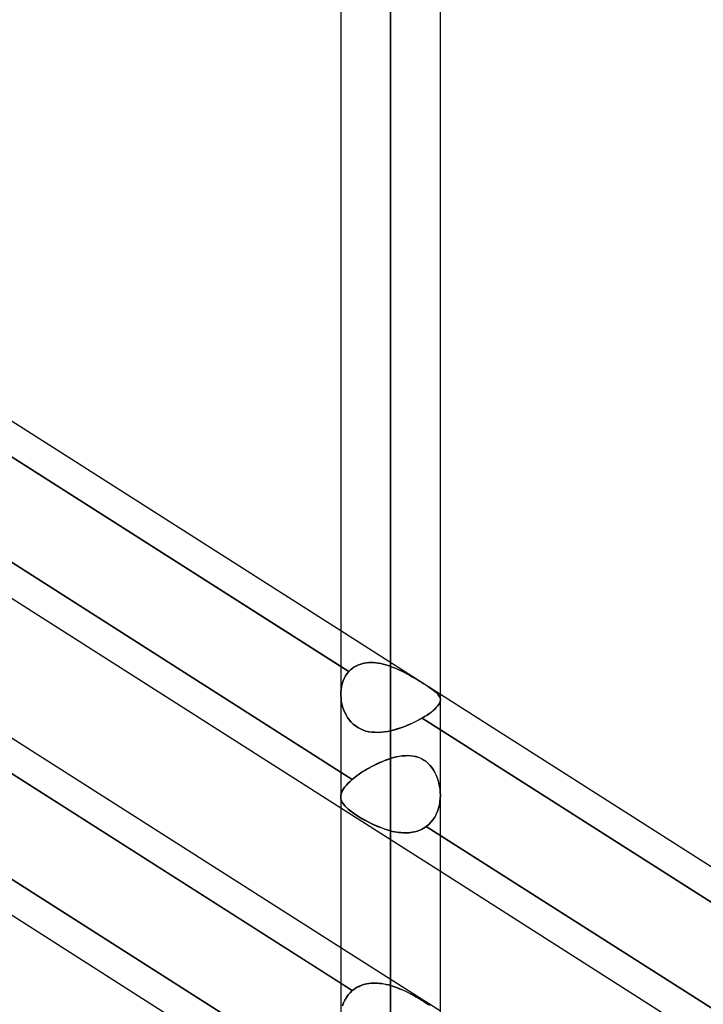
# Model space of a CAD drawing. Header units: millimetres. Extents: x -82 to 97, y -215 to 215.
# Tile 32 of 81: x 19 to 30, y -50 to -34. Entities that reach past the tile are written whole.
import ezdxf

# ---------------------------------------------------------------- set-up
doc = ezdxf.new("R2010")
doc.units = ezdxf.units.MM
doc.layers.add('MAIN-1', color=7, linetype='Continuous')
doc.layers.add('MAIN-2', color=7, linetype='Continuous')

msp = doc.modelspace()

# ---------------------------------------------------------------- linework, layer by layer
at = {"layer": 'MAIN-1'}
for p, q in [((24.419, 0), (24.419, -119.877)), ((26.004, -119.951), (26.004, 0)), ((25.211, -120.621), (25.211, 0)), ((17.365, -39.49), (24.419, -43.981)), ((17.204, -39.956), (24.419, -44.55)), ((17.204, -42.205), (24.419, -46.8)), ((17.365, -44.533), (24.419, -49.025)), ((17.204, -44.999), (24.419, -49.593)), ((26.004, -44.991), (33.219, -49.585)), ((26.004, -45.559), (33.219, -50.154)), ((17.204, -47.249), (24.419, -51.843)), ((26.004, -47.809), (33.219, -52.404))]:
    msp.add_line(p, q, dxfattribs=at)
at = {"layer": 'MAIN-2'}
for p, q in [((25.211, 0), (25.211, -119.448)), ((25.211, 0), (25.211, -120.621)), ((25.211, 0), (25.211, -44.549)), ((25.211, 0), (25.211, -45.574)), ((25.211, -119.448), (25.211, 0)), ((25.211, -45.574), (25.211, 0)), ((25.211, -44.549), (25.211, 0)), ((24.547, -44.632), (16.899, -39.762)), ((16.977, -41.492), (24.602, -46.348)), ((24.602, -46.348), (16.977, -41.492)), ((24.419, -43.981), (26.004, -44.991)), ((24.754, -44.508), (24.789, -44.499)), ((24.791, -44.499), (24.755, -44.507)), ((24.789, -44.499), (24.825, -44.494)), ((24.827, -44.493), (24.791, -44.499)), ((24.825, -44.494), (24.862, -44.49)), ((24.864, -44.49), (24.827, -44.493)), ((24.862, -44.49), (24.899, -44.489)), ((24.902, -44.489), (24.864, -44.49)), ((24.899, -44.489), (24.937, -44.49)), ((24.94, -44.49), (24.902, -44.489)), ((24.937, -44.49), (24.976, -44.493)), ((24.979, -44.493), (24.94, -44.49)), ((24.976, -44.493), (25.015, -44.498)), ((25.017, -44.498), (24.979, -44.493)), ((25.015, -44.498), (25.054, -44.505)), ((25.056, -44.505), (25.017, -44.498)), ((24.419, -44.55), (24.547, -44.632)), ((24.547, -44.632), (24.519, -44.665)), ((24.519, -44.665), (24.547, -44.632)), ((24.572, -44.607), (24.547, -44.632)), ((24.547, -44.632), (24.571, -44.607)), ((24.571, -44.607), (24.598, -44.585)), ((24.598, -44.584), (24.572, -44.607)), ((24.626, -44.564), (24.598, -44.584)), ((24.598, -44.585), (24.626, -44.564)), ((24.656, -44.546), (24.626, -44.564)), ((24.626, -44.564), (24.656, -44.547)), ((24.688, -44.531), (24.656, -44.546)), ((24.656, -44.547), (24.687, -44.531)), ((24.687, -44.531), (24.72, -44.518)), ((24.721, -44.518), (24.688, -44.531)), ((24.72, -44.518), (24.754, -44.508)), ((24.755, -44.507), (24.721, -44.518)), ((25.054, -44.505), (25.093, -44.514)), ((25.095, -44.514), (25.056, -44.505)), ((25.093, -44.514), (25.133, -44.524)), ((25.134, -44.524), (25.095, -44.514)), ((25.133, -44.524), (25.172, -44.536)), ((25.173, -44.536), (25.134, -44.524)), ((25.172, -44.536), (25.211, -44.549)), ((25.211, -44.549), (25.173, -44.536)), ((25.211, -44.549), (25.256, -44.566)), ((25.254, -44.565), (25.211, -44.549)), ((25.297, -44.583), (25.254, -44.565)), ((25.256, -44.566), (25.3, -44.584)), ((25.34, -44.602), (25.297, -44.583)), ((25.3, -44.584), (25.344, -44.604)), ((25.382, -44.622), (25.34, -44.602)), ((25.344, -44.604), (25.388, -44.624)), ((25.424, -44.643), (25.382, -44.622)), ((25.388, -44.624), (25.43, -44.646)), ((25.466, -44.665), (25.424, -44.643)), ((25.43, -44.646), (25.472, -44.668)), ((24.456, -44.782), (24.441, -44.825)), ((24.441, -44.825), (24.456, -44.782)), ((24.473, -44.741), (24.456, -44.782)), ((24.456, -44.782), (24.473, -44.741)), ((24.494, -44.702), (24.473, -44.741)), ((24.473, -44.741), (24.494, -44.702)), ((24.519, -44.665), (24.494, -44.702)), ((24.494, -44.702), (24.519, -44.665)), ((25.508, -44.687), (25.466, -44.665)), ((25.472, -44.668), (25.514, -44.691)), ((25.548, -44.71), (25.508, -44.687)), ((25.514, -44.691), (25.554, -44.714)), ((25.588, -44.734), (25.548, -44.71)), ((25.554, -44.714), (25.594, -44.737)), ((25.628, -44.757), (25.588, -44.734)), ((25.594, -44.737), (25.632, -44.76)), ((25.666, -44.781), (25.628, -44.757)), ((25.632, -44.76), (25.67, -44.783)), ((25.703, -44.804), (25.666, -44.781)), ((25.67, -44.783), (25.706, -44.806)), ((25.739, -44.826), (25.703, -44.804)), ((25.706, -44.806), (25.742, -44.828)), ((24.602, -49.71), (16.977, -44.854)), ((24.423, -44.916), (24.419, -44.963)), ((24.419, -44.963), (24.423, -44.916)), ((24.419, -44.963), (24.419, -45.01)), ((24.419, -45.01), (24.419, -44.963)), ((24.431, -44.87), (24.423, -44.916)), ((24.423, -44.916), (24.431, -44.87)), ((24.441, -44.825), (24.431, -44.87)), ((24.431, -44.87), (24.441, -44.825)), ((25.773, -44.848), (25.739, -44.826)), ((25.742, -44.828), (25.775, -44.85)), ((25.804, -44.868), (25.773, -44.848)), ((25.775, -44.85), (25.807, -44.87)), ((25.834, -44.888), (25.804, -44.868)), ((25.807, -44.87), (25.836, -44.89)), ((25.861, -44.907), (25.834, -44.888)), ((25.836, -44.89), (25.863, -44.908)), ((25.886, -44.925), (25.861, -44.907)), ((25.863, -44.908), (25.888, -44.926)), ((25.909, -44.943), (25.886, -44.925)), ((25.888, -44.926), (25.91, -44.944)), ((25.929, -44.959), (25.909, -44.943)), ((25.91, -44.944), (25.93, -44.96)), ((25.947, -44.975), (25.929, -44.959)), ((25.93, -44.96), (25.948, -44.976)), ((24.419, -45.01), (24.422, -45.056)), ((24.422, -45.056), (24.419, -45.01)), ((24.422, -45.056), (24.427, -45.102)), ((24.427, -45.102), (24.422, -45.056)), ((24.427, -45.102), (24.436, -45.148)), ((24.436, -45.148), (24.427, -45.102)), ((25.962, -44.991), (25.947, -44.975)), ((25.948, -44.976), (25.963, -44.991)), ((25.975, -45.006), (25.962, -44.991)), ((25.963, -44.991), (25.975, -45.007)), ((25.986, -45.022), (25.975, -45.006)), ((25.975, -45.007), (25.986, -45.022)), ((25.986, -45.022), (25.994, -45.037)), ((25.994, -45.037), (25.986, -45.022)), ((25.996, -45.122), (25.987, -45.142)), ((25.987, -45.142), (25.996, -45.122)), ((25.994, -45.037), (26, -45.053)), ((26, -45.052), (25.994, -45.037)), ((26.001, -45.103), (25.996, -45.122)), ((25.996, -45.122), (26.001, -45.103)), ((26.003, -45.068), (26, -45.052)), ((26, -45.053), (26.003, -45.068)), ((26.001, -45.103), (26.004, -45.084)), ((26.004, -45.085), (26.001, -45.103)), ((26.003, -45.068), (26.004, -45.085)), ((26.004, -45.084), (26.003, -45.068)), ((24.436, -45.148), (24.448, -45.193)), ((24.448, -45.193), (24.436, -45.148)), ((24.448, -45.193), (24.463, -45.238)), ((24.463, -45.238), (24.448, -45.193)), ((24.463, -45.238), (24.481, -45.281)), ((24.481, -45.281), (24.463, -45.238)), ((24.481, -45.281), (24.502, -45.323)), ((24.503, -45.323), (24.481, -45.281)), ((25.86, -45.276), (25.827, -45.3)), ((25.828, -45.3), (25.86, -45.275)), ((25.89, -45.252), (25.86, -45.276)), ((25.86, -45.275), (25.89, -45.252)), ((25.916, -45.228), (25.89, -45.252)), ((25.89, -45.252), (25.916, -45.228)), ((25.939, -45.206), (25.916, -45.228)), ((25.916, -45.228), (25.939, -45.206)), ((25.958, -45.184), (25.939, -45.206)), ((25.939, -45.206), (25.958, -45.184)), ((25.958, -45.184), (25.974, -45.162)), ((25.974, -45.163), (25.958, -45.184)), ((25.987, -45.142), (25.974, -45.163)), ((25.974, -45.162), (25.987, -45.142)), ((24.502, -45.323), (24.527, -45.363)), ((24.527, -45.363), (24.503, -45.323)), ((24.527, -45.363), (24.554, -45.401)), ((24.554, -45.401), (24.527, -45.363)), ((24.554, -45.401), (24.584, -45.436)), ((24.584, -45.436), (24.554, -45.401)), ((24.584, -45.436), (24.617, -45.468)), ((24.617, -45.469), (24.584, -45.436)), ((25.543, -45.46), (25.587, -45.439)), ((25.59, -45.438), (25.558, -45.453)), ((25.587, -45.439), (25.63, -45.418)), ((25.622, -45.422), (25.59, -45.438)), ((25.653, -45.406), (25.622, -45.422)), ((25.63, -45.418), (25.672, -45.396)), ((25.683, -45.39), (25.653, -45.406)), ((25.672, -45.396), (25.712, -45.373)), ((25.712, -45.373), (25.683, -45.39)), ((25.753, -45.349), (25.712, -45.373)), ((25.712, -45.373), (25.753, -45.349)), ((33.354, -50.24), (25.712, -45.373)), ((25.712, -45.373), (26.004, -45.559)), ((25.792, -45.324), (25.753, -45.349)), ((25.753, -45.349), (25.792, -45.324)), ((25.827, -45.3), (25.792, -45.324)), ((25.792, -45.324), (25.828, -45.3)), ((24.617, -45.468), (24.652, -45.498)), ((24.653, -45.498), (24.617, -45.469)), ((24.652, -45.498), (24.691, -45.523)), ((24.691, -45.524), (24.653, -45.498)), ((24.691, -45.523), (24.732, -45.546)), ((24.732, -45.546), (24.691, -45.524)), ((24.732, -45.546), (24.774, -45.564)), ((24.775, -45.564), (24.732, -45.546)), ((24.774, -45.564), (24.819, -45.578)), ((24.819, -45.578), (24.775, -45.564)), ((24.819, -45.578), (24.865, -45.589)), ((24.865, -45.589), (24.819, -45.578)), ((24.865, -45.589), (24.912, -45.596)), ((24.912, -45.596), (24.865, -45.589)), ((24.912, -45.596), (24.96, -45.599)), ((24.961, -45.599), (24.912, -45.596)), ((24.96, -45.599), (25.01, -45.6)), ((25.01, -45.6), (24.961, -45.599)), ((25.01, -45.6), (25.06, -45.597)), ((25.06, -45.597), (25.01, -45.6)), ((25.06, -45.597), (25.11, -45.592)), ((25.11, -45.592), (25.06, -45.597)), ((25.11, -45.592), (25.161, -45.584)), ((25.161, -45.584), (25.11, -45.592)), ((25.161, -45.584), (25.211, -45.574)), ((25.211, -45.574), (25.161, -45.584)), ((25.211, -45.574), (25.26, -45.562)), ((25.247, -45.565), (25.211, -45.574)), ((25.282, -45.556), (25.247, -45.565)), ((25.26, -45.562), (25.308, -45.548)), ((25.318, -45.545), (25.282, -45.556)), ((25.308, -45.548), (25.356, -45.533)), ((25.353, -45.534), (25.318, -45.545)), ((25.388, -45.522), (25.353, -45.534)), ((25.356, -45.533), (25.404, -45.517)), ((25.423, -45.51), (25.388, -45.522)), ((25.404, -45.517), (25.451, -45.499)), ((25.457, -45.496), (25.423, -45.51)), ((25.451, -45.499), (25.497, -45.48)), ((25.491, -45.482), (25.457, -45.496)), ((25.525, -45.468), (25.491, -45.482)), ((25.497, -45.48), (25.543, -45.46)), ((25.558, -45.453), (25.525, -45.468)), ((25.036, -46.082), (25.071, -46.067)), ((25.073, -46.066), (25.038, -46.081)), ((25.071, -46.067), (25.106, -46.053)), ((25.108, -46.052), (25.073, -46.066)), ((25.106, -46.053), (25.141, -46.04)), ((25.142, -46.039), (25.108, -46.052)), ((25.141, -46.04), (25.176, -46.027)), ((25.177, -46.027), (25.142, -46.039)), ((25.176, -46.027), (25.211, -46.016)), ((25.211, -46.016), (25.177, -46.027)), ((25.211, -46.016), (25.259, -46.002)), ((25.258, -46.002), (25.211, -46.016)), ((25.211, -49.629), (25.211, -46.016)), ((25.211, -46.016), (25.211, -49.629)), ((25.304, -45.991), (25.258, -46.002)), ((25.259, -46.002), (25.307, -45.99)), ((25.35, -45.982), (25.304, -45.991)), ((25.307, -45.99), (25.355, -45.981)), ((25.395, -45.975), (25.35, -45.982)), ((25.355, -45.981), (25.402, -45.975)), ((25.441, -45.971), (25.395, -45.975)), ((25.402, -45.975), (25.448, -45.971)), ((25.485, -45.97), (25.441, -45.971)), ((25.448, -45.971), (25.493, -45.97)), ((25.53, -45.972), (25.485, -45.97)), ((25.493, -45.97), (25.538, -45.972)), ((25.573, -45.977), (25.53, -45.972)), ((25.538, -45.972), (25.581, -45.978)), ((25.616, -45.986), (25.573, -45.977)), ((25.581, -45.978), (25.623, -45.988)), ((25.657, -45.998), (25.616, -45.986)), ((25.623, -45.988), (25.664, -46.001)), ((25.696, -46.015), (25.657, -45.998)), ((25.664, -46.001), (25.703, -46.018)), ((25.735, -46.036), (25.696, -46.015)), ((25.703, -46.018), (25.741, -46.04)), ((25.771, -46.06), (25.735, -46.036)), ((25.741, -46.04), (25.777, -46.065)), ((25.804, -46.089), (25.771, -46.06)), ((25.777, -46.065), (25.81, -46.094)), ((24.739, -46.245), (24.769, -46.225)), ((24.77, -46.225), (24.74, -46.245)), ((24.769, -46.225), (24.801, -46.206)), ((24.802, -46.205), (24.77, -46.225)), ((24.801, -46.206), (24.833, -46.187)), ((24.834, -46.186), (24.802, -46.205)), ((24.833, -46.187), (24.865, -46.168)), ((24.867, -46.167), (24.834, -46.186)), ((24.865, -46.168), (24.899, -46.15)), ((24.9, -46.148), (24.867, -46.167)), ((24.899, -46.15), (24.932, -46.132)), ((24.934, -46.131), (24.9, -46.148)), ((24.932, -46.132), (24.966, -46.115)), ((24.969, -46.113), (24.934, -46.131)), ((24.966, -46.115), (25.001, -46.098)), ((25.003, -46.097), (24.969, -46.113)), ((25.001, -46.098), (25.036, -46.082)), ((25.038, -46.081), (25.003, -46.097)), ((25.835, -46.12), (25.804, -46.089)), ((25.81, -46.094), (25.84, -46.126)), ((25.864, -46.154), (25.835, -46.12)), ((25.84, -46.126), (25.868, -46.16)), ((25.89, -46.192), (25.864, -46.154)), ((25.868, -46.16), (25.894, -46.198)), ((25.913, -46.231), (25.89, -46.192)), ((25.894, -46.198), (25.917, -46.238)), ((24.536, -46.409), (24.567, -46.379)), ((24.567, -46.379), (24.536, -46.409)), ((24.567, -46.379), (24.602, -46.348)), ((24.602, -46.348), (24.567, -46.379)), ((24.627, -46.327), (24.602, -46.348)), ((24.602, -46.348), (24.627, -46.327)), ((24.653, -46.307), (24.627, -46.327)), ((24.627, -46.327), (24.653, -46.307)), ((24.681, -46.286), (24.653, -46.307)), ((24.653, -46.307), (24.681, -46.286)), ((24.71, -46.265), (24.681, -46.286)), ((24.681, -46.286), (24.709, -46.266)), ((24.709, -46.266), (24.739, -46.245)), ((24.74, -46.245), (24.71, -46.265)), ((25.934, -46.273), (25.913, -46.231)), ((25.917, -46.238), (25.937, -46.279)), ((25.952, -46.317), (25.934, -46.273)), ((25.937, -46.279), (25.954, -46.322)), ((25.968, -46.362), (25.952, -46.317)), ((25.954, -46.322), (25.969, -46.366)), ((25.98, -46.408), (25.968, -46.362)), ((25.969, -46.366), (25.981, -46.41)), ((16.899, -46.486), (24.547, -51.356)), ((24.547, -51.356), (16.899, -46.486)), ((24.434, -46.553), (24.447, -46.526)), ((24.447, -46.526), (24.434, -46.553)), ((24.447, -46.526), (24.464, -46.497)), ((24.463, -46.498), (24.447, -46.526)), ((24.484, -46.469), (24.463, -46.498)), ((24.464, -46.497), (24.484, -46.469)), ((24.484, -46.469), (24.508, -46.439)), ((24.508, -46.44), (24.484, -46.469)), ((24.508, -46.439), (24.536, -46.409)), ((24.536, -46.409), (24.508, -46.44)), ((25.99, -46.455), (25.98, -46.408)), ((25.981, -46.41), (25.991, -46.456)), ((25.998, -46.502), (25.99, -46.455)), ((25.991, -46.456), (25.998, -46.502)), ((25.998, -46.502), (26.002, -46.55)), ((26.002, -46.55), (25.998, -46.502)), ((24.419, -46.631), (24.42, -46.606)), ((24.42, -46.606), (24.419, -46.631)), ((24.421, -46.655), (24.419, -46.631)), ((24.419, -46.631), (24.421, -46.655)), ((24.42, -46.606), (24.425, -46.58)), ((24.425, -46.58), (24.42, -46.606)), ((24.427, -46.679), (24.421, -46.655)), ((24.421, -46.655), (24.427, -46.679)), ((24.425, -46.58), (24.434, -46.553)), ((24.434, -46.553), (24.425, -46.58)), ((24.436, -46.702), (24.427, -46.679)), ((24.427, -46.679), (24.437, -46.703)), ((26.002, -46.651), (25.997, -46.704)), ((25.997, -46.705), (26.002, -46.652)), ((26.002, -46.55), (26.004, -46.597)), ((26.004, -46.598), (26.002, -46.55)), ((26.004, -46.597), (26.002, -46.651)), ((26.002, -46.652), (26.004, -46.598)), ((24.419, -46.8), (26.004, -47.809)), ((24.449, -46.726), (24.436, -46.702)), ((24.437, -46.703), (24.45, -46.726)), ((24.466, -46.749), (24.449, -46.726)), ((24.45, -46.726), (24.466, -46.75)), ((24.486, -46.772), (24.466, -46.749)), ((24.466, -46.75), (24.486, -46.773)), ((24.509, -46.796), (24.486, -46.772)), ((24.486, -46.773), (24.51, -46.797)), ((24.536, -46.82), (24.509, -46.796)), ((24.51, -46.797), (24.537, -46.821)), ((24.566, -46.845), (24.536, -46.82)), ((24.537, -46.821), (24.567, -46.846)), ((24.599, -46.87), (24.566, -46.845)), ((24.567, -46.846), (24.6, -46.87)), ((25.976, -46.807), (25.959, -46.857)), ((25.959, -46.858), (25.975, -46.808)), ((25.975, -46.808), (25.988, -46.758)), ((25.988, -46.756), (25.976, -46.807)), ((25.997, -46.704), (25.988, -46.756)), ((25.988, -46.758), (25.997, -46.705)), ((24.635, -46.895), (24.599, -46.87)), ((24.6, -46.87), (24.636, -46.896)), ((24.674, -46.921), (24.635, -46.895)), ((24.636, -46.896), (24.675, -46.922)), ((24.716, -46.947), (24.674, -46.921)), ((24.675, -46.922), (24.717, -46.948)), ((24.76, -46.973), (24.716, -46.947)), ((24.717, -46.948), (24.761, -46.974)), ((24.806, -46.999), (24.76, -46.973)), ((24.761, -46.974), (24.807, -47)), ((24.853, -47.025), (24.806, -46.999)), ((24.807, -47), (24.855, -47.025)), ((25.886, -46.992), (25.854, -47.031)), ((25.854, -47.031), (25.886, -46.992)), ((25.914, -46.949), (25.886, -46.992)), ((25.886, -46.992), (25.914, -46.95)), ((25.939, -46.904), (25.914, -46.949)), ((25.914, -46.95), (25.938, -46.905)), ((25.938, -46.905), (25.959, -46.858)), ((25.959, -46.857), (25.939, -46.904)), ((24.902, -47.049), (24.853, -47.025)), ((24.855, -47.025), (24.903, -47.05)), ((24.952, -47.073), (24.902, -47.049)), ((24.903, -47.05), (24.953, -47.074)), ((25.003, -47.095), (24.952, -47.073)), ((24.953, -47.074), (25.004, -47.096)), ((25.054, -47.116), (25.003, -47.095)), ((25.004, -47.096), (25.055, -47.116)), ((25.106, -47.135), (25.054, -47.116)), ((25.055, -47.116), (25.107, -47.135)), ((25.159, -47.152), (25.106, -47.135)), ((25.107, -47.135), (25.159, -47.152)), ((25.211, -47.167), (25.159, -47.152)), ((25.159, -47.152), (25.211, -47.167)), ((25.648, -47.166), (25.62, -47.175)), ((25.62, -47.175), (25.648, -47.166)), ((25.676, -47.155), (25.648, -47.166)), ((25.648, -47.166), (25.676, -47.155)), ((25.703, -47.143), (25.676, -47.155)), ((25.676, -47.155), (25.703, -47.143)), ((25.73, -47.129), (25.703, -47.143)), ((25.703, -47.143), (25.73, -47.129)), ((25.755, -47.114), (25.73, -47.129)), ((25.73, -47.129), (25.755, -47.114)), ((25.779, -47.098), (25.755, -47.114)), ((25.755, -47.114), (25.779, -47.098)), ((25.818, -47.066), (25.779, -47.098)), ((25.779, -47.098), (25.818, -47.066)), ((25.779, -47.098), (33.404, -51.953)), ((33.404, -51.953), (25.779, -47.098)), ((25.854, -47.031), (25.818, -47.066)), ((25.818, -47.066), (25.854, -47.031)), ((25.211, -47.167), (25.211, -50.723)), ((25.244, -47.175), (25.211, -47.167)), ((25.211, -47.167), (25.244, -47.175)), ((25.211, -50.723), (25.211, -47.167)), ((25.276, -47.181), (25.244, -47.175)), ((25.244, -47.175), (25.276, -47.181)), ((25.308, -47.187), (25.276, -47.181)), ((25.276, -47.181), (25.309, -47.187)), ((25.341, -47.192), (25.308, -47.187)), ((25.309, -47.187), (25.341, -47.192)), ((25.373, -47.195), (25.341, -47.192)), ((25.341, -47.192), (25.373, -47.195)), ((25.405, -47.197), (25.373, -47.195)), ((25.373, -47.195), (25.405, -47.197)), ((25.437, -47.198), (25.405, -47.197)), ((25.405, -47.197), (25.437, -47.198)), ((25.468, -47.198), (25.437, -47.198)), ((25.437, -47.198), (25.468, -47.198)), ((25.499, -47.196), (25.468, -47.198)), ((25.468, -47.198), (25.5, -47.196)), ((25.53, -47.193), (25.499, -47.196)), ((25.5, -47.196), (25.531, -47.193)), ((25.561, -47.188), (25.53, -47.193)), ((25.531, -47.193), (25.561, -47.188)), ((25.591, -47.182), (25.561, -47.188)), ((25.561, -47.188), (25.591, -47.182)), ((25.62, -47.175), (25.591, -47.182)), ((25.591, -47.182), (25.62, -47.175)), ((24.419, -49.025), (26.004, -50.034)), ((24.419, -49.593), (24.602, -49.71)), ((24.653, -49.672), (24.627, -49.69)), ((24.627, -49.691), (24.653, -49.673)), ((24.653, -49.673), (24.681, -49.656)), ((24.681, -49.656), (24.653, -49.672)), ((24.71, -49.641), (24.681, -49.656)), ((24.681, -49.656), (24.709, -49.642)), ((24.709, -49.642), (24.739, -49.629)), ((24.74, -49.629), (24.71, -49.641)), ((24.739, -49.629), (24.769, -49.618)), ((24.77, -49.618), (24.74, -49.629)), ((24.769, -49.618), (24.801, -49.609)), ((24.802, -49.609), (24.77, -49.618)), ((24.801, -49.609), (24.833, -49.602)), ((24.834, -49.602), (24.802, -49.609)), ((24.833, -49.602), (24.865, -49.596)), ((24.867, -49.596), (24.834, -49.602)), ((24.865, -49.596), (24.899, -49.593)), ((24.9, -49.593), (24.867, -49.596)), ((24.899, -49.593), (24.932, -49.591)), ((24.934, -49.591), (24.9, -49.593)), ((24.932, -49.591), (24.966, -49.59)), ((24.969, -49.59), (24.934, -49.591)), ((24.966, -49.59), (25.001, -49.592)), ((25.003, -49.592), (24.969, -49.59)), ((25.001, -49.592), (25.036, -49.594)), ((25.038, -49.595), (25.003, -49.592)), ((25.036, -49.594), (25.071, -49.599)), ((25.073, -49.599), (25.038, -49.595)), ((25.071, -49.599), (25.106, -49.604)), ((25.108, -49.605), (25.073, -49.599)), ((25.106, -49.604), (25.141, -49.611)), ((25.142, -49.612), (25.108, -49.605)), ((25.141, -49.611), (25.176, -49.62)), ((25.177, -49.62), (25.142, -49.612)), ((25.176, -49.62), (25.211, -49.629)), ((25.211, -49.629), (25.177, -49.62)), ((25.258, -49.643), (25.211, -49.629)), ((25.211, -49.629), (25.259, -49.644)), ((25.304, -49.659), (25.258, -49.643)), ((25.259, -49.644), (25.307, -49.661)), ((25.35, -49.677), (25.304, -49.659)), ((25.307, -49.661), (25.355, -49.679)), ((24.484, -49.861), (24.508, -49.818)), ((24.508, -49.819), (24.484, -49.861)), ((24.536, -49.779), (24.508, -49.819)), ((24.508, -49.818), (24.536, -49.779)), ((24.567, -49.743), (24.536, -49.779)), ((24.536, -49.779), (24.567, -49.743)), ((24.602, -49.71), (24.567, -49.743)), ((24.567, -49.743), (24.602, -49.71)), ((24.627, -49.69), (24.602, -49.71)), ((24.602, -49.71), (24.627, -49.691)), ((25.395, -49.696), (25.35, -49.677)), ((25.355, -49.679), (25.402, -49.699)), ((25.441, -49.717), (25.395, -49.696)), ((25.402, -49.699), (25.448, -49.72)), ((25.485, -49.738), (25.441, -49.717)), ((25.448, -49.72), (25.493, -49.742)), ((25.53, -49.761), (25.485, -49.738)), ((25.493, -49.742), (25.538, -49.765)), ((25.573, -49.784), (25.53, -49.761)), ((25.538, -49.765), (25.581, -49.789)), ((25.616, -49.808), (25.573, -49.784)), ((25.581, -49.789), (25.623, -49.812)), ((25.657, -49.832), (25.616, -49.808)), ((25.623, -49.812), (25.664, -49.836)), ((24.463, -49.905), (24.447, -49.952)), ((24.447, -49.951), (24.464, -49.905)), ((24.484, -49.861), (24.463, -49.905)), ((24.464, -49.905), (24.484, -49.861)), ((25.696, -49.856), (25.657, -49.832)), ((25.664, -49.836), (25.703, -49.86)), ((25.735, -49.88), (25.696, -49.856)), ((25.703, -49.86), (25.741, -49.884)), ((25.771, -49.903), (25.735, -49.88)), ((25.741, -49.884), (25.777, -49.907)), ((25.804, -49.925), (25.771, -49.903)), ((25.777, -49.907), (25.81, -49.929)), ((25.835, -49.947), (25.804, -49.925))]:
    msp.add_line(p, q, dxfattribs=at)

doc.saveas('drawing.dxf')
